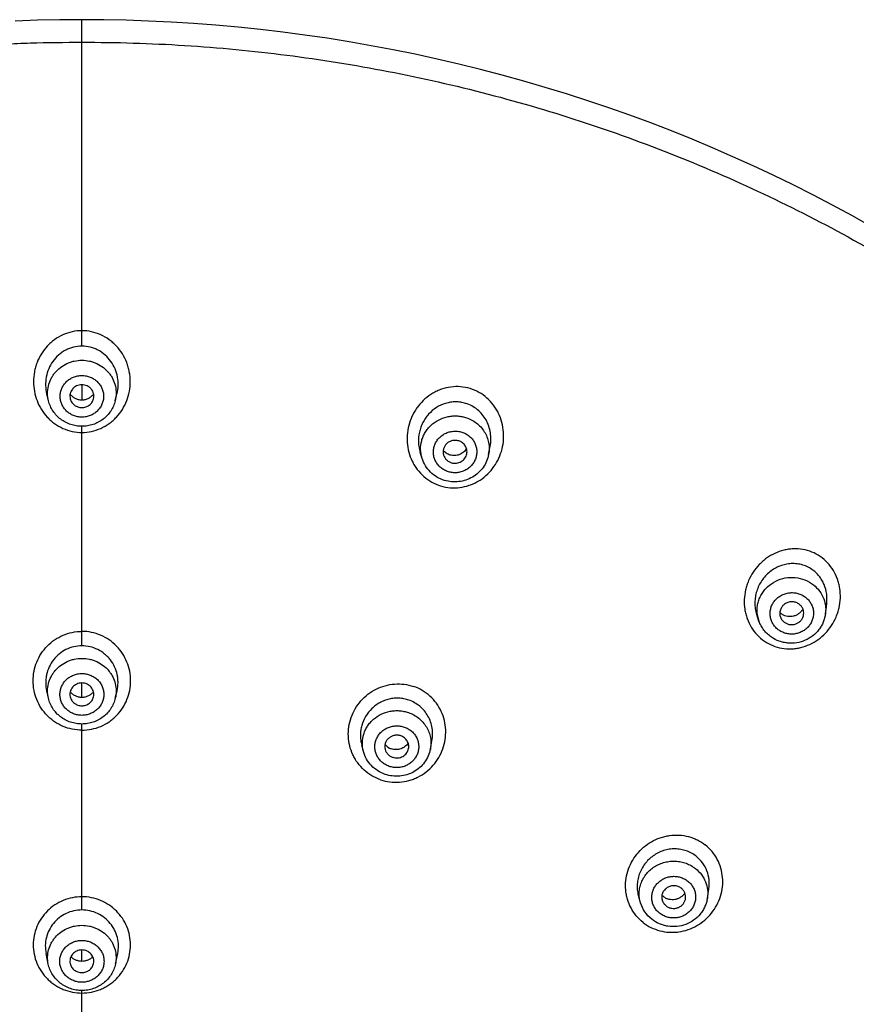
# Model space of a CAD drawing. Header units: millimetres. Extents: x -447 to 363, y -137 to 665.
# Tile 29 of 43: x -120 to -85, y 624 to 665. Entities that reach past the tile are written whole.
import ezdxf

# ---------------------------------------------------------------- set-up
doc = ezdxf.new("R2010")
doc.units = ezdxf.units.MM
doc.header["$LTSCALE"] = 23.1
doc.layers.get('0').update_dxf_attribs({"linetype": 'CONTINUOUS'})

msp = doc.modelspace()

# ---------------------------------------------------------------- linework, layer by layer
at = {"color": 9, "linetype": 'CONTINUOUS'}
for p, q in [((-117.188, 651.211), (-117.188, 664.859)), ((-117.188, 649.599), (-117.188, 648.954)), ((-117.188, 638.683), (-117.188, 647.86)), ((-117.188, 636.523), (-117.188, 637.131)), ((-117.188, 627.64), (-117.188, 635.414)), ((-117.188, 625.493), (-117.188, 625.969)), ((-117.188, 575.652), (-117.188, 624.275))]:
    msp.add_line(p, q, dxfattribs=at)
at = {"color": 7, "linetype": 'CONTINUOUS'}
for p, q in [((-118.582, 648.924), (-118.655, 649.213)), ((-115.793, 648.924), (-115.721, 649.213)), ((-102.963, 646.521), (-103.041, 646.768)), ((-100.178, 646.688), (-100.114, 647.032)), ((-86.095, 640.025), (-86.043, 640.433)), ((-88.874, 639.717), (-88.954, 639.937)), ((-118.587, 636.496), (-118.658, 636.8)), ((-115.789, 636.496), (-115.717, 636.8)), ((-105.413, 634.261), (-105.488, 634.535)), ((-102.615, 634.369), (-102.549, 634.712)), ((-93.827, 627.935), (-93.905, 628.191)), ((-91.032, 628.135), (-90.973, 628.519)), ((-118.592, 625.381), (-118.684, 625.819)), ((-115.784, 625.381), (-115.691, 625.819))]:
    msp.add_line(p, q, dxfattribs=at)
for points in [[(-117.188, 664.859), (-118.104, 664.853), (-119.043, 664.833), (-119.98, 664.801)], [(-84.178, 656.219), (-84.985, 656.669), (-85.798, 657.108), (-86.618, 657.536), (-87.445, 657.952), (-88.279, 658.357), (-89.118, 658.75), (-89.964, 659.132), (-90.815, 659.502), (-91.673, 659.86), (-92.535, 660.206), (-93.403, 660.541), (-94.277, 660.863), (-95.155, 661.173), (-96.038, 661.471), (-96.925, 661.757), (-97.817, 662.031), (-98.713, 662.292), (-99.613, 662.541), (-100.517, 662.778), (-101.424, 663.001), (-102.335, 663.213), (-103.249, 663.412), (-104.166, 663.598), (-105.086, 663.771), (-106.009, 663.932), (-106.934, 664.08), (-107.861, 664.215), (-108.79, 664.338), (-109.721, 664.447), (-110.654, 664.544), (-111.588, 664.628), (-112.523, 664.699), (-113.46, 664.756), (-114.397, 664.801), (-115.335, 664.834), (-116.273, 664.853), (-117.188, 664.859)]]:
    msp.add_lwpolyline(points, dxfattribs=at)
for centre, radius, start, end in [((-87.581, 640.471), 0.569, 222.4852, 235.6156), ((-104.051, 634.934), 0.59, 218.9704, 251.1089), ((-92.505, 628.639), 0.57, 221.4606, 231.7)]:
    msp.add_arc(centre, radius, start, end, dxfattribs=at)
at = {"color": 9, "linetype": 'CONTINUOUS'}
for centre, radius, start, end in [((-87.644, 640.162), 1.308, 189.4689, 189.7311), ((-87.64, 640.163), 1.312, 189.7393, 199.8936)]:
    msp.add_arc(centre, radius, start, end, dxfattribs=at)
for points, knots in [([(-169.759, 570.765), (-170.16, 571.322), (-170.943, 572.449), (-172.056, 574.177), (-173.107, 575.94), (-174.422, 578.331), (-175.904, 581.397), (-177.415, 585.183), (-178.65, 589.058), (-179.602, 593.001), (-180.269, 596.997), (-180.647, 601.026), (-180.734, 605.069), (-180.529, 609.109), (-180.034, 613.126), (-179.251, 617.103), (-178.183, 621.021), (-176.836, 624.861), (-175.216, 628.607), (-173.329, 632.241), (-171.185, 635.747), (-168.794, 639.108), (-166.167, 642.309), (-163.315, 645.335), (-160.252, 648.173), (-156.992, 650.81), (-153.549, 653.233), (-149.941, 655.431), (-146.182, 657.395), (-142.291, 659.116), (-138.285, 660.585), (-134.182, 661.796), (-130.002, 662.743), (-126.471, 663.309), (-123.626, 663.626), (-121.841, 663.767), (-120.411, 663.846), (-118.979, 663.902), (-117.904, 663.917), (-117.188, 663.915)], [0, 0, 0, 0, 0.015539, 0.031046, 0.046525, 0.061977, 0.092799, 0.123525, 0.15417, 0.184748, 0.215276, 0.245771, 0.276252, 0.306735, 0.337241, 0.367786, 0.398388, 0.429063, 0.459824, 0.490686, 0.521658, 0.55275, 0.583967, 0.615314, 0.646793, 0.678403, 0.71014, 0.741999, 0.773973, 0.806052, 0.838224, 0.870477, 0.902796, 0.935166, 0.951367, 0.967574, 0.97568, 0.983786, 1, 1, 1, 1]), ([(-117.188, 663.916), (-115.755, 663.918), (-112.89, 663.829), (-108.612, 663.422), (-104.374, 662.743), (-100.194, 661.795), (-96.091, 660.584), (-92.085, 659.115), (-88.194, 657.395), (-84.435, 655.431), (-80.827, 653.232), (-77.384, 650.809), (-74.124, 648.173), (-71.061, 645.335), (-68.209, 642.309), (-65.582, 639.108), (-63.191, 635.747), (-61.047, 632.241), (-59.161, 628.607), (-57.54, 624.861), (-56.193, 621.021), (-55.125, 617.103), (-54.342, 613.126), (-53.847, 609.109), (-53.643, 605.069), (-53.729, 601.026), (-54.107, 596.997), (-54.774, 593.001), (-55.727, 589.058), (-56.961, 585.184), (-58.472, 581.397), (-60.252, 577.715), (-62.292, 574.156), (-63.816, 571.878), (-64.617, 570.765)], [0, 0, 0, 0, 0.032422, 0.064826, 0.097197, 0.129516, 0.16177, 0.193943, 0.226023, 0.257997, 0.289857, 0.321595, 0.353205, 0.384684, 0.416032, 0.44725, 0.478342, 0.509315, 0.540177, 0.570939, 0.601614, 0.632217, 0.662763, 0.693269, 0.723754, 0.754234, 0.78473, 0.815259, 0.845838, 0.876483, 0.90721, 0.938032, 0.968959, 1, 1, 1, 1]), ([(-117.188, 651.854), (-117.323, 651.856), (-117.595, 651.826), (-117.984, 651.697), (-118.279, 651.527), (-118.491, 651.357), (-118.685, 651.167), (-118.892, 650.896), (-119.043, 650.59), (-119.129, 650.333), (-119.191, 650.068), (-119.222, 649.729), (-119.186, 649.322), (-119.075, 648.928), (-118.894, 648.562), (-118.687, 648.29), (-118.493, 648.101), (-118.28, 647.932), (-117.984, 647.762), (-117.595, 647.634), (-117.323, 647.605), (-117.188, 647.606)], [0, 0, 0, 0, 0.062464, 0.124941, 0.187422, 0.218701, 0.24998, 0.312466, 0.374956, 0.406236, 0.437517, 0.500015, 0.562515, 0.625014, 0.687511, 0.750004, 0.781286, 0.812569, 0.875055, 0.937535, 1, 1, 1, 1]), ([(-117.188, 647.606), (-117.052, 647.605), (-116.78, 647.634), (-116.392, 647.762), (-116.096, 647.932), (-115.883, 648.101), (-115.689, 648.29), (-115.482, 648.562), (-115.3, 648.928), (-115.19, 649.322), (-115.153, 649.729), (-115.185, 650.068), (-115.247, 650.333), (-115.333, 650.59), (-115.484, 650.896), (-115.69, 651.167), (-115.885, 651.357), (-116.097, 651.527), (-116.392, 651.697), (-116.78, 651.826), (-117.052, 651.856), (-117.188, 651.854)], [0, 0, 0, 0, 0.062464, 0.124944, 0.187431, 0.218713, 0.249996, 0.312489, 0.374985, 0.437485, 0.499985, 0.562483, 0.593764, 0.625044, 0.687534, 0.75002, 0.781299, 0.812578, 0.875059, 0.937536, 1, 1, 1, 1]), ([(-118.582, 648.924), (-118.607, 649.024), (-118.634, 649.232), (-118.601, 649.543), (-118.513, 649.79), (-118.41, 649.971), (-118.286, 650.142), (-118.094, 650.327), (-117.865, 650.466), (-117.666, 650.546), (-117.458, 650.603), (-117.296, 650.621), (-117.188, 650.621)], [0, 0, 0, 0, 0.122694, 0.245362, 0.368537, 0.430559, 0.492853, 0.618129, 0.744568, 0.808253, 0.872123, 1, 1, 1, 1]), ([(-117.188, 650.621), (-117.08, 650.621), (-116.918, 650.603), (-116.71, 650.546), (-116.511, 650.466), (-116.282, 650.327), (-116.09, 650.142), (-115.966, 649.971), (-115.863, 649.79), (-115.775, 649.543), (-115.741, 649.232), (-115.768, 649.024), (-115.793, 648.924)], [0, 0, 0, 0, 0.127877, 0.191747, 0.255432, 0.381871, 0.507147, 0.569441, 0.631463, 0.754638, 0.877306, 1, 1, 1, 1]), ([(-117.188, 648.244), (-117.247, 648.244), (-117.366, 648.255), (-117.537, 648.305), (-117.695, 648.385), (-117.833, 648.494), (-117.947, 648.627), (-118.032, 648.778), (-118.084, 648.943), (-118.101, 649.114), (-118.084, 649.285), (-118.032, 649.449), (-117.947, 649.601), (-117.833, 649.733), (-117.695, 649.842), (-117.537, 649.923), (-117.366, 649.972), (-117.247, 649.984), (-117.188, 649.984)], [0, 0, 0, 0, 0.063798, 0.127401, 0.190642, 0.253408, 0.315656, 0.377419, 0.438811, 0.5, 0.561189, 0.622581, 0.684344, 0.746592, 0.809358, 0.872599, 0.936202, 1, 1, 1, 1]), ([(-117.188, 649.984), (-117.129, 649.984), (-117.01, 649.972), (-116.839, 649.923), (-116.681, 649.842), (-116.542, 649.733), (-116.429, 649.601), (-116.344, 649.449), (-116.292, 649.285), (-116.274, 649.114), (-116.292, 648.943), (-116.344, 648.778), (-116.429, 648.627), (-116.542, 648.494), (-116.681, 648.385), (-116.839, 648.305), (-117.01, 648.255), (-117.129, 648.244), (-117.188, 648.244)], [0, 0, 0, 0, 0.063798, 0.127401, 0.190642, 0.253408, 0.315656, 0.377419, 0.438811, 0.5, 0.561189, 0.622581, 0.684344, 0.746592, 0.809358, 0.872599, 0.936202, 1, 1, 1, 1]), ([(-100.955, 649.435), (-101.084, 649.476), (-101.351, 649.527), (-101.757, 649.516), (-102.087, 649.439), (-102.338, 649.338), (-102.577, 649.213), (-102.852, 649.013), (-103.084, 648.765), (-103.24, 648.543), (-103.376, 648.308), (-103.504, 647.993), (-103.587, 647.593), (-103.596, 647.184), (-103.53, 646.781), (-103.412, 646.461), (-103.282, 646.223), (-103.128, 646), (-102.896, 645.751), (-102.564, 645.515), (-102.314, 645.408), (-102.185, 645.37)], [0, 0, 0, 0, 0.06229, 0.124566, 0.186858, 0.21806, 0.249277, 0.311695, 0.3742, 0.405518, 0.436854, 0.499507, 0.562198, 0.624895, 0.687567, 0.750185, 0.781505, 0.812806, 0.875274, 0.937669, 1, 1, 1, 1]), ([(-102.185, 645.37), (-102.056, 645.33), (-101.789, 645.278), (-101.382, 645.288), (-101.051, 645.365), (-100.8, 645.464), (-100.56, 645.589), (-100.284, 645.788), (-100.005, 646.086), (-99.786, 646.431), (-99.634, 646.81), (-99.565, 647.144), (-99.548, 647.415), (-99.555, 647.686), (-99.611, 648.022), (-99.729, 648.342), (-99.859, 648.58), (-100.012, 648.804), (-100.243, 649.054), (-100.575, 649.29), (-100.826, 649.397), (-100.955, 649.435)], [0, 0, 0, 0, 0.062269, 0.124564, 0.1869, 0.218125, 0.249365, 0.311818, 0.374334, 0.436907, 0.499525, 0.562173, 0.593535, 0.624898, 0.687546, 0.750163, 0.781489, 0.812799, 0.875289, 0.937692, 1, 1, 1, 1]), ([(-102.963, 646.521), (-103.001, 646.639), (-103.042, 646.888), (-103.003, 647.201), (-102.921, 647.438), (-102.834, 647.606), (-102.725, 647.762), (-102.551, 647.949), (-102.287, 648.138), (-101.981, 648.252), (-101.725, 648.293), (-101.53, 648.299), (-101.336, 648.279), (-101.209, 648.25), (-101.147, 648.231)], [0, 0, 0, 0, 0.122044, 0.2442, 0.305715, 0.36752, 0.429666, 0.492179, 0.617988, 0.744915, 0.808742, 0.872597, 0.93638, 1, 1, 1, 1]), ([(-101.147, 648.231), (-101.066, 648.206), (-100.908, 648.142), (-100.693, 648.008), (-100.506, 647.838), (-100.353, 647.639), (-100.241, 647.417), (-100.172, 647.179), (-100.148, 646.933), (-100.163, 646.768), (-100.178, 646.688)], [0, 0, 0, 0, 0.127747, 0.254631, 0.380544, 0.505505, 0.629651, 0.753228, 0.876559, 1, 1, 1, 1]), ([(-101.862, 645.96), (-101.918, 645.977), (-102.027, 646.022), (-102.174, 646.119), (-102.298, 646.242), (-102.395, 646.386), (-102.461, 646.546), (-102.492, 646.715), (-102.489, 646.886), (-102.45, 647.054), (-102.378, 647.212), (-102.276, 647.353), (-102.147, 647.472), (-101.996, 647.566), (-101.83, 647.629), (-101.654, 647.66), (-101.475, 647.657), (-101.358, 647.634), (-101.302, 647.616)], [0, 0, 0, 0, 0.063306, 0.126136, 0.188436, 0.250234, 0.311635, 0.372807, 0.433956, 0.49529, 0.556988, 0.619171, 0.681885, 0.745094, 0.808689, 0.872504, 0.936341, 1, 1, 1, 1]), ([(-101.302, 647.616), (-101.245, 647.599), (-101.136, 647.554), (-100.989, 647.457), (-100.865, 647.334), (-100.768, 647.19), (-100.703, 647.031), (-100.671, 646.862), (-100.674, 646.69), (-100.713, 646.522), (-100.785, 646.364), (-100.887, 646.223), (-101.016, 646.104), (-101.167, 646.011), (-101.334, 645.947), (-101.51, 645.916), (-101.688, 645.919), (-101.805, 645.943), (-101.862, 645.96)], [0, 0, 0, 0, 0.063306, 0.126136, 0.188436, 0.250234, 0.311635, 0.372807, 0.433956, 0.49529, 0.556988, 0.619171, 0.681885, 0.745094, 0.808689, 0.872504, 0.936341, 1, 1, 1, 1]), ([(-86.311, 642.415), (-86.42, 642.491), (-86.656, 642.617), (-87.041, 642.724), (-87.374, 642.746), (-87.638, 642.722), (-87.9, 642.671), (-88.216, 642.559), (-88.506, 642.389), (-88.717, 642.222), (-88.912, 642.036), (-89.125, 641.771), (-89.287, 641.472), (-89.383, 641.218), (-89.456, 640.957), (-89.502, 640.62), (-89.485, 640.28), (-89.432, 640.015), (-89.353, 639.757), (-89.208, 639.452), (-88.965, 639.131), (-88.76, 638.956), (-88.65, 638.882)], [0, 0, 0, 0, 0.061824, 0.123533, 0.185263, 0.216215, 0.247216, 0.309336, 0.371748, 0.403099, 0.43452, 0.497482, 0.560625, 0.592267, 0.623917, 0.687119, 0.750192, 0.781686, 0.813117, 0.875692, 0.937979, 1, 1, 1, 1]), ([(-88.65, 638.882), (-88.541, 638.806), (-88.305, 638.679), (-87.919, 638.571), (-87.586, 638.549), (-87.321, 638.571), (-87.058, 638.621), (-86.741, 638.733), (-86.392, 638.937), (-86.086, 639.203), (-85.832, 639.522), (-85.671, 639.821), (-85.576, 640.075), (-85.504, 640.337), (-85.459, 640.675), (-85.477, 641.015), (-85.529, 641.28), (-85.608, 641.538), (-85.753, 641.843), (-85.996, 642.166), (-86.201, 642.341), (-86.311, 642.415)], [0, 0, 0, 0, 0.061789, 0.123543, 0.185367, 0.216371, 0.247425, 0.309629, 0.372081, 0.434776, 0.49768, 0.560741, 0.59234, 0.623951, 0.687097, 0.750153, 0.781654, 0.813099, 0.875711, 0.938017, 1, 1, 1, 1]), ([(-88.934, 639.947), (-88.945, 640.013), (-88.957, 640.148), (-88.944, 640.35), (-88.899, 640.548), (-88.825, 640.739), (-88.723, 640.917), (-88.551, 641.133), (-88.277, 641.355), (-87.886, 641.517), (-87.463, 641.566), (-87.045, 641.495), (-86.791, 641.371), (-86.676, 641.293)], [0, 0, 0, 0, 0.060876, 0.121835, 0.182994, 0.244456, 0.306295, 0.36855, 0.493964, 0.620658, 0.747838, 0.874553, 1, 1, 1, 1]), ([(-88.036, 639.332), (-88.083, 639.364), (-88.173, 639.439), (-88.281, 639.574), (-88.359, 639.727), (-88.405, 639.893), (-88.415, 640.064), (-88.391, 640.234), (-88.332, 640.396), (-88.242, 640.545), (-88.123, 640.674), (-87.98, 640.778), (-87.819, 640.854), (-87.646, 640.899), (-87.468, 640.911), (-87.291, 640.89), (-87.122, 640.836), (-87.019, 640.779), (-86.97, 640.746)], [0, 0, 0, 0, 0.062375, 0.124206, 0.185591, 0.246702, 0.307752, 0.368966, 0.430542, 0.49262, 0.555261, 0.61844, 0.682051, 0.745927, 0.809861, 0.873637, 0.937064, 1, 1, 1, 1]), ([(-86.676, 641.293), (-86.574, 641.224), (-86.389, 641.057), (-86.189, 640.744), (-86.083, 640.391), (-86.08, 640.145), (-86.095, 640.025)], [0, 0, 0, 0, 0.253098, 0.503355, 0.751803, 1, 1, 1, 1]), ([(-86.97, 640.746), (-86.923, 640.713), (-86.834, 640.639), (-86.725, 640.503), (-86.647, 640.35), (-86.601, 640.185), (-86.591, 640.014), (-86.615, 639.844), (-86.674, 639.681), (-86.764, 639.533), (-86.883, 639.404), (-87.026, 639.299), (-87.187, 639.223), (-87.36, 639.178), (-87.538, 639.166), (-87.715, 639.188), (-87.884, 639.242), (-87.988, 639.299), (-88.036, 639.332)], [0, 0, 0, 0, 0.062375, 0.124206, 0.185591, 0.246702, 0.307752, 0.368966, 0.430542, 0.49262, 0.555261, 0.61844, 0.682051, 0.745927, 0.809861, 0.873637, 0.937064, 1, 1, 1, 1]), ([(-117.188, 635.158), (-117.322, 635.156), (-117.592, 635.184), (-117.979, 635.305), (-118.276, 635.467), (-118.491, 635.629), (-118.688, 635.812), (-118.899, 636.074), (-119.085, 636.432), (-119.2, 636.819), (-119.239, 637.22), (-119.2, 637.622), (-119.085, 638.009), (-118.898, 638.367), (-118.645, 638.682), (-118.335, 638.943), (-117.979, 639.137), (-117.592, 639.259), (-117.322, 639.287), (-117.188, 639.286)], [0, 0, 0, 0, 0.062697, 0.125368, 0.187976, 0.219286, 0.250573, 0.313009, 0.375368, 0.437677, 0.499962, 0.562256, 0.624588, 0.68698, 0.749449, 0.811997, 0.874621, 0.9373, 1, 1, 1, 1]), ([(-117.188, 635.158), (-117.053, 635.156), (-116.784, 635.184), (-116.397, 635.305), (-116.1, 635.467), (-115.885, 635.629), (-115.688, 635.812), (-115.477, 636.074), (-115.29, 636.432), (-115.175, 636.819), (-115.137, 637.22), (-115.176, 637.622), (-115.291, 638.009), (-115.478, 638.367), (-115.731, 638.682), (-116.041, 638.943), (-116.397, 639.137), (-116.784, 639.259), (-117.053, 639.287), (-117.188, 639.286)], [0, 0, 0, 0, 0.062697, 0.125368, 0.187976, 0.219286, 0.250573, 0.313009, 0.375369, 0.437677, 0.499962, 0.562256, 0.624588, 0.68698, 0.749449, 0.811997, 0.874622, 0.9373, 1, 1, 1, 1]), ([(-118.587, 636.496), (-118.61, 636.595), (-118.634, 636.799), (-118.596, 637.105), (-118.506, 637.347), (-118.402, 637.524), (-118.277, 637.691), (-118.086, 637.872), (-117.858, 638.007), (-117.661, 638.085), (-117.455, 638.141), (-117.295, 638.158), (-117.188, 638.158)], [0, 0, 0, 0, 0.122303, 0.244617, 0.367546, 0.429498, 0.491764, 0.617117, 0.743791, 0.807641, 0.871699, 1, 1, 1, 1]), ([(-117.188, 638.158), (-117.081, 638.158), (-116.921, 638.141), (-116.715, 638.085), (-116.517, 638.007), (-116.29, 637.872), (-116.098, 637.691), (-115.974, 637.524), (-115.87, 637.347), (-115.78, 637.105), (-115.742, 636.799), (-115.765, 636.595), (-115.789, 636.496)], [0, 0, 0, 0, 0.128301, 0.192359, 0.256209, 0.382883, 0.508236, 0.570502, 0.632454, 0.755383, 0.877697, 1, 1, 1, 1]), ([(-117.188, 635.777), (-117.248, 635.777), (-117.368, 635.789), (-117.541, 635.839), (-117.7, 635.92), (-117.84, 636.029), (-117.955, 636.162), (-118.041, 636.314), (-118.093, 636.479), (-118.111, 636.651), (-118.093, 636.823), (-118.041, 636.988), (-117.955, 637.14), (-117.84, 637.273), (-117.7, 637.382), (-117.541, 637.463), (-117.368, 637.513), (-117.248, 637.525), (-117.188, 637.525)], [0, 0, 0, 0, 0.063994, 0.127765, 0.191119, 0.253927, 0.316137, 0.377789, 0.439012, 0.5, 0.560988, 0.622211, 0.683863, 0.746073, 0.808881, 0.872235, 0.936006, 1, 1, 1, 1]), ([(-117.188, 637.525), (-117.128, 637.525), (-117.008, 637.513), (-116.835, 637.463), (-116.676, 637.382), (-116.536, 637.273), (-116.421, 637.14), (-116.335, 636.988), (-116.282, 636.823), (-116.264, 636.651), (-116.282, 636.479), (-116.335, 636.314), (-116.421, 636.162), (-116.536, 636.029), (-116.676, 635.92), (-116.835, 635.839), (-117.008, 635.789), (-117.128, 635.777), (-117.188, 635.777)], [0, 0, 0, 0, 0.063994, 0.127765, 0.191119, 0.253927, 0.316137, 0.377789, 0.439012, 0.5, 0.560988, 0.622211, 0.683863, 0.746073, 0.808881, 0.872235, 0.936006, 1, 1, 1, 1]), ([(-104.702, 633.086), (-104.829, 633.128), (-105.073, 633.241), (-105.396, 633.48), (-105.621, 633.729), (-105.768, 633.951), (-105.892, 634.187), (-106.002, 634.503), (-106.057, 634.901), (-106.035, 635.303), (-105.936, 635.694), (-105.765, 636.061), (-105.528, 636.389), (-105.232, 636.667), (-104.889, 636.884), (-104.51, 637.03), (-104.111, 637.099), (-103.706, 637.09), (-103.443, 637.029), (-103.317, 636.984)], [0, 0, 0, 0, 0.062354, 0.124584, 0.18673, 0.217824, 0.248918, 0.311059, 0.373285, 0.435637, 0.498134, 0.560774, 0.623535, 0.686375, 0.749245, 0.812086, 0.874853, 0.937501, 1, 1, 1, 1]), ([(-104.702, 633.086), (-104.576, 633.042), (-104.313, 632.981), (-103.909, 632.971), (-103.575, 633.028), (-103.32, 633.112), (-103.073, 633.221), (-102.787, 633.402), (-102.491, 633.679), (-102.253, 634.007), (-102.082, 634.374), (-101.984, 634.765), (-101.962, 635.167), (-102.018, 635.566), (-102.15, 635.946), (-102.354, 636.291), (-102.623, 636.59), (-102.946, 636.829), (-103.191, 636.942), (-103.317, 636.984)], [0, 0, 0, 0, 0.062485, 0.125133, 0.187898, 0.219347, 0.250805, 0.313655, 0.376467, 0.439197, 0.501813, 0.5643, 0.62666, 0.688912, 0.75109, 0.813237, 0.87541, 0.937653, 1, 1, 1, 1]), ([(-105.413, 634.261), (-105.445, 634.379), (-105.477, 634.628), (-105.426, 634.937), (-105.335, 635.169), (-105.243, 635.333), (-105.128, 635.484), (-104.947, 635.663), (-104.676, 635.841), (-104.367, 635.943), (-104.11, 635.975), (-103.915, 635.974), (-103.722, 635.948), (-103.596, 635.914), (-103.535, 635.893)], [0, 0, 0, 0, 0.121584, 0.243352, 0.304732, 0.366452, 0.428568, 0.491103, 0.617101, 0.74434, 0.808337, 0.872353, 0.936275, 1, 1, 1, 1]), ([(-103.535, 635.893), (-103.457, 635.866), (-103.305, 635.799), (-103.098, 635.663), (-102.92, 635.493), (-102.776, 635.297), (-102.669, 635.079), (-102.605, 634.847), (-102.584, 634.607), (-102.6, 634.447), (-102.615, 634.369)], [0, 0, 0, 0, 0.128101, 0.255225, 0.38126, 0.506228, 0.63028, 0.753685, 0.876795, 1, 1, 1, 1]), ([(-104.333, 633.645), (-104.389, 633.664), (-104.498, 633.713), (-104.643, 633.816), (-104.764, 633.943), (-104.856, 634.091), (-104.916, 634.254), (-104.942, 634.424), (-104.932, 634.597), (-104.887, 634.764), (-104.809, 634.92), (-104.7, 635.058), (-104.565, 635.173), (-104.409, 635.261), (-104.239, 635.319), (-104.06, 635.344), (-103.88, 635.335), (-103.763, 635.307), (-103.706, 635.288)], [0, 0, 0, 0, 0.063385, 0.126219, 0.188446, 0.250103, 0.311319, 0.372288, 0.433249, 0.49444, 0.556061, 0.618246, 0.681037, 0.744387, 0.808165, 0.872178, 0.936199, 1, 1, 1, 1]), ([(-103.706, 635.288), (-103.65, 635.269), (-103.542, 635.22), (-103.397, 635.117), (-103.276, 634.989), (-103.183, 634.841), (-103.123, 634.679), (-103.097, 634.508), (-103.107, 634.336), (-103.152, 634.169), (-103.231, 634.013), (-103.339, 633.875), (-103.474, 633.759), (-103.63, 633.671), (-103.8, 633.614), (-103.979, 633.589), (-104.16, 633.597), (-104.277, 633.625), (-104.333, 633.645)], [0, 0, 0, 0, 0.063385, 0.126219, 0.188446, 0.250103, 0.311319, 0.372288, 0.433249, 0.49444, 0.556061, 0.618246, 0.681037, 0.744387, 0.808165, 0.872178, 0.936199, 1, 1, 1, 1]), ([(-93.723, 627.122), (-93.826, 627.202), (-94.016, 627.387), (-94.236, 627.717), (-94.361, 628.023), (-94.423, 628.28), (-94.458, 628.542), (-94.454, 628.876), (-94.371, 629.27), (-94.215, 629.642), (-93.991, 629.979), (-93.709, 630.27), (-93.377, 630.504), (-93.07, 630.644), (-92.812, 630.719), (-92.549, 630.769), (-92.215, 630.783), (-91.885, 630.731), (-91.632, 630.652), (-91.39, 630.547), (-91.222, 630.44), (-91.119, 630.358)], [0, 0, 0, 0, 0.061692, 0.123391, 0.185218, 0.21625, 0.247349, 0.309701, 0.372367, 0.435316, 0.498476, 0.561746, 0.625009, 0.688149, 0.719676, 0.751139, 0.813765, 0.876081, 0.907169, 0.938193, 1, 1, 1, 1]), ([(-93.723, 627.122), (-93.62, 627.04), (-93.396, 626.897), (-93.022, 626.759), (-92.693, 626.706), (-92.427, 626.704), (-92.16, 626.728), (-91.832, 626.806), (-91.464, 626.974), (-91.132, 627.207), (-90.85, 627.498), (-90.626, 627.836), (-90.47, 628.209), (-90.388, 628.602), (-90.383, 629.003), (-90.456, 629.395), (-90.606, 629.763), (-90.826, 630.093), (-91.016, 630.278), (-91.119, 630.358)], [0, 0, 0, 0, 0.061796, 0.123844, 0.186188, 0.217513, 0.248913, 0.311842, 0.374976, 0.438219, 0.501463, 0.564604, 0.62755, 0.690233, 0.752623, 0.814723, 0.876591, 0.938314, 1, 1, 1, 1]), ([(-93.827, 627.935), (-93.848, 628.004), (-93.879, 628.146), (-93.889, 628.363), (-93.862, 628.58), (-93.799, 628.79), (-93.702, 628.988), (-93.573, 629.169), (-93.416, 629.329), (-93.235, 629.462), (-93.033, 629.567), (-92.817, 629.641), (-92.592, 629.681), (-92.363, 629.687), (-92.137, 629.658), (-91.918, 629.596), (-91.713, 629.501), (-91.588, 629.417), (-91.529, 629.371)], [0, 0, 0, 0, 0.060744, 0.121431, 0.182229, 0.243293, 0.304748, 0.366681, 0.429126, 0.492068, 0.555441, 0.619138, 0.683022, 0.746936, 0.810723, 0.874237, 0.937357, 1, 1, 1, 1]), ([(-91.529, 629.371), (-91.437, 629.298), (-91.271, 629.129), (-91.097, 628.822), (-91.01, 628.482), (-91.014, 628.249), (-91.032, 628.135)], [0, 0, 0, 0, 0.253272, 0.503542, 0.751913, 1, 1, 1, 1]), ([(-93.029, 627.504), (-93.075, 627.54), (-93.159, 627.621), (-93.258, 627.764), (-93.326, 627.924), (-93.359, 628.093), (-93.357, 628.265), (-93.32, 628.434), (-93.249, 628.592), (-93.147, 628.735), (-93.017, 628.856), (-92.866, 628.951), (-92.698, 629.016), (-92.52, 629.049), (-92.34, 629.048), (-92.163, 629.014), (-91.997, 628.948), (-91.897, 628.884), (-91.85, 628.848)], [0, 0, 0, 0, 0.062256, 0.123913, 0.185097, 0.24601, 0.306896, 0.368008, 0.429557, 0.491687, 0.554451, 0.617803, 0.681613, 0.745682, 0.809775, 0.873654, 0.937112, 1, 1, 1, 1]), ([(-91.85, 628.848), (-91.805, 628.812), (-91.721, 628.731), (-91.621, 628.587), (-91.554, 628.428), (-91.52, 628.259), (-91.522, 628.087), (-91.559, 627.918), (-91.631, 627.759), (-91.733, 627.617), (-91.862, 627.496), (-92.014, 627.401), (-92.182, 627.336), (-92.359, 627.303), (-92.54, 627.304), (-92.717, 627.338), (-92.883, 627.404), (-92.983, 627.468), (-93.029, 627.504)], [0, 0, 0, 0, 0.062256, 0.123913, 0.185097, 0.24601, 0.306896, 0.368008, 0.429557, 0.491687, 0.554451, 0.617803, 0.681613, 0.745682, 0.809775, 0.873654, 0.937112, 1, 1, 1, 1]), ([(-117.188, 628.192), (-117.321, 628.192), (-117.589, 628.166), (-117.973, 628.049), (-118.328, 627.861), (-118.638, 627.608), (-118.891, 627.301), (-119.079, 626.952), (-119.195, 626.573), (-119.234, 626.179), (-119.195, 625.786), (-119.079, 625.407), (-118.891, 625.058), (-118.68, 624.802), (-118.483, 624.625), (-118.322, 624.507), (-118.151, 624.405), (-117.91, 624.291), (-117.589, 624.193), (-117.321, 624.167), (-117.188, 624.168)], [0, 0, 0, 0, 0.063093, 0.126101, 0.188943, 0.251561, 0.31394, 0.376097, 0.438083, 0.499974, 0.56186, 0.623832, 0.685969, 0.748328, 0.779635, 0.811005, 0.842431, 0.873909, 0.936911, 1, 1, 1, 1]), ([(-117.188, 624.168), (-117.054, 624.167), (-116.787, 624.193), (-116.466, 624.291), (-116.225, 624.405), (-116.053, 624.507), (-115.892, 624.625), (-115.696, 624.802), (-115.484, 625.058), (-115.296, 625.407), (-115.181, 625.786), (-115.142, 626.179), (-115.181, 626.573), (-115.296, 626.952), (-115.484, 627.301), (-115.738, 627.608), (-116.048, 627.861), (-116.402, 628.049), (-116.787, 628.166), (-117.054, 628.193), (-117.188, 628.192)], [0, 0, 0, 0, 0.063088, 0.126091, 0.157569, 0.188995, 0.220365, 0.251672, 0.314031, 0.376168, 0.43814, 0.500026, 0.561917, 0.623903, 0.68606, 0.74844, 0.811057, 0.873899, 0.936907, 1, 1, 1, 1]), ([(-118.592, 625.381), (-118.613, 625.479), (-118.631, 625.679), (-118.588, 625.978), (-118.495, 626.213), (-118.39, 626.386), (-118.265, 626.547), (-118.075, 626.723), (-117.849, 626.854), (-117.654, 626.929), (-117.451, 626.983), (-117.293, 627), (-117.188, 627)], [0, 0, 0, 0, 0.121859, 0.243794, 0.366472, 0.428358, 0.490602, 0.616051, 0.742981, 0.807004, 0.871259, 1, 1, 1, 1]), ([(-117.188, 627), (-117.083, 627), (-116.924, 626.983), (-116.721, 626.929), (-116.526, 626.854), (-116.301, 626.723), (-116.11, 626.547), (-115.985, 626.386), (-115.88, 626.213), (-115.788, 625.978), (-115.745, 625.679), (-115.763, 625.479), (-115.784, 625.381)], [0, 0, 0, 0, 0.128741, 0.192996, 0.257019, 0.383949, 0.509398, 0.571642, 0.633528, 0.756206, 0.878141, 1, 1, 1, 1]), ([(-117.188, 624.619), (-117.248, 624.619), (-117.369, 624.63), (-117.544, 624.68), (-117.705, 624.761), (-117.846, 624.87), (-117.962, 625.004), (-118.049, 625.156), (-118.102, 625.322), (-118.12, 625.494), (-118.102, 625.666), (-118.049, 625.832), (-117.962, 625.984), (-117.846, 626.118), (-117.705, 626.227), (-117.544, 626.308), (-117.369, 626.358), (-117.248, 626.37), (-117.188, 626.37)], [0, 0, 0, 0, 0.064205, 0.128155, 0.191632, 0.254484, 0.316654, 0.378187, 0.439228, 0.5, 0.560772, 0.621813, 0.683346, 0.745516, 0.808368, 0.871845, 0.935795, 1, 1, 1, 1]), ([(-117.188, 626.37), (-117.127, 626.37), (-117.006, 626.358), (-116.832, 626.308), (-116.671, 626.227), (-116.53, 626.118), (-116.413, 625.984), (-116.327, 625.832), (-116.274, 625.666), (-116.256, 625.494), (-116.274, 625.322), (-116.327, 625.156), (-116.413, 625.004), (-116.53, 624.87), (-116.671, 624.761), (-116.832, 624.68), (-117.006, 624.63), (-117.127, 624.619), (-117.188, 624.619)], [0, 0, 0, 0, 0.064205, 0.128155, 0.191632, 0.254484, 0.316654, 0.378187, 0.439228, 0.5, 0.560772, 0.621813, 0.683346, 0.745516, 0.808368, 0.871845, 0.935795, 1, 1, 1, 1])]:
    msp.add_open_spline(points, degree=3, knots=knots, dxfattribs=at)
at = {"color": 7, "linetype": 'CONTINUOUS'}
for points, knots in [([(-117.188, 651.211), (-117.306, 651.211), (-117.485, 651.188), (-117.712, 651.116), (-117.928, 651.018), (-118.174, 650.847), (-118.413, 650.58), (-118.588, 650.266), (-118.69, 649.923), (-118.717, 649.565), (-118.684, 649.328), (-118.655, 649.213)], [0, 0, 0, 0, 0.124934, 0.187519, 0.250104, 0.375056, 0.500024, 0.625005, 0.749998, 0.874999, 1, 1, 1, 1]), ([(-115.721, 649.213), (-115.692, 649.328), (-115.659, 649.565), (-115.686, 649.923), (-115.788, 650.266), (-115.962, 650.58), (-116.202, 650.847), (-116.448, 651.018), (-116.664, 651.116), (-116.89, 651.188), (-117.069, 651.211), (-117.188, 651.211)], [0, 0, 0, 0, 0.125001, 0.250002, 0.374995, 0.499976, 0.624944, 0.749896, 0.812481, 0.875066, 1, 1, 1, 1]), ([(-117.188, 649.599), (-117.225, 649.599), (-117.301, 649.591), (-117.408, 649.555), (-117.504, 649.497), (-117.584, 649.42), (-117.644, 649.327), (-117.68, 649.224), (-117.692, 649.115), (-117.683, 649.043), (-117.674, 649.008)], [0, 0, 0, 0, 0.127927, 0.255343, 0.381831, 0.507158, 0.631317, 0.754541, 0.877257, 1, 1, 1, 1]), ([(-116.702, 649.008), (-116.693, 649.043), (-116.684, 649.115), (-116.695, 649.224), (-116.732, 649.327), (-116.792, 649.42), (-116.872, 649.497), (-116.968, 649.555), (-117.075, 649.591), (-117.15, 649.599), (-117.188, 649.599)], [0, 0, 0, 0, 0.122743, 0.245459, 0.368683, 0.492842, 0.618169, 0.744657, 0.872073, 1, 1, 1, 1]), ([(-117.188, 648.954), (-117.236, 648.954), (-117.332, 648.966), (-117.467, 649.018), (-117.586, 649.1), (-117.651, 649.172), (-117.679, 649.211)], [0, 0, 0, 0, 0.249967, 0.49995, 0.74996, 1, 1, 1, 1]), ([(-116.697, 649.211), (-116.725, 649.172), (-116.789, 649.1), (-116.909, 649.018), (-117.044, 648.966), (-117.14, 648.954), (-117.188, 648.954)], [0, 0, 0, 0, 0.25004, 0.50005, 0.750033, 1, 1, 1, 1]), ([(-117.188, 647.86), (-117.267, 647.86), (-117.426, 647.873), (-117.657, 647.93), (-117.876, 648.023), (-118.076, 648.151), (-118.252, 648.309), (-118.399, 648.494), (-118.512, 648.7), (-118.563, 648.848), (-118.582, 648.924)], [0, 0, 0, 0, 0.125904, 0.251684, 0.377231, 0.502465, 0.627343, 0.751862, 0.876058, 1, 1, 1, 1]), ([(-117.674, 649.008), (-117.661, 648.956), (-117.616, 648.856), (-117.502, 648.736), (-117.354, 648.659), (-117.243, 648.641), (-117.188, 648.641)], [0, 0, 0, 0, 0.245408, 0.493997, 0.745942, 1, 1, 1, 1]), ([(-117.188, 648.641), (-117.133, 648.641), (-117.022, 648.659), (-116.874, 648.736), (-116.76, 648.856), (-116.715, 648.956), (-116.702, 649.008)], [0, 0, 0, 0, 0.254058, 0.506003, 0.754592, 1, 1, 1, 1]), ([(-115.793, 648.924), (-115.812, 648.848), (-115.864, 648.7), (-115.977, 648.494), (-116.124, 648.309), (-116.3, 648.151), (-116.5, 648.023), (-116.719, 647.93), (-116.95, 647.873), (-117.109, 647.86), (-117.188, 647.86)], [0, 0, 0, 0, 0.123942, 0.248138, 0.372657, 0.497535, 0.622769, 0.748316, 0.874096, 1, 1, 1, 1]), ([(-101.14, 648.819), (-101.208, 648.84), (-101.347, 648.871), (-101.559, 648.887), (-101.772, 648.871), (-102.05, 648.809), (-102.376, 648.658), (-102.649, 648.425), (-102.825, 648.201), (-102.935, 648.017), (-103.02, 647.821), (-103.099, 647.546), (-103.132, 647.188), (-103.083, 646.904), (-103.041, 646.768)], [0, 0, 0, 0, 0.062385, 0.124749, 0.18711, 0.249485, 0.374039, 0.498824, 0.561441, 0.624108, 0.686817, 0.749557, 0.874811, 1, 1, 1, 1]), ([(-100.114, 647.032), (-100.096, 647.125), (-100.077, 647.313), (-100.097, 647.595), (-100.166, 647.87), (-100.281, 648.129), (-100.441, 648.362), (-100.642, 648.562), (-100.876, 648.719), (-101.05, 648.792), (-101.14, 648.819)], [0, 0, 0, 0, 0.125254, 0.250503, 0.37571, 0.500835, 0.625843, 0.750708, 0.875422, 1, 1, 1, 1]), ([(-101.428, 647.251), (-101.471, 647.264), (-101.539, 647.275), (-101.629, 647.273), (-101.719, 647.258), (-101.825, 647.219), (-101.935, 647.14), (-102.02, 647.036), (-102.072, 646.914), (-102.088, 646.783), (-102.074, 646.696), (-102.061, 646.655)], [0, 0, 0, 0, 0.127241, 0.19115, 0.255033, 0.38207, 0.507987, 0.632464, 0.755588, 0.877851, 1, 1, 1, 1]), ([(-101.09, 646.713), (-101.079, 646.769), (-101.08, 646.886), (-101.145, 647.049), (-101.265, 647.18), (-101.372, 647.234), (-101.428, 647.251)], [0, 0, 0, 0, 0.246717, 0.494403, 0.745293, 1, 1, 1, 1]), ([(-101.792, 646.66), (-101.847, 646.677), (-101.954, 646.728), (-102.041, 646.808), (-102.078, 646.854)], [0, 0, 0, 0, 0.499601, 1, 1, 1, 1]), ([(-100.178, 646.688), (-100.196, 646.59), (-100.254, 646.397), (-100.402, 646.134), (-100.603, 645.907), (-100.848, 645.728), (-101.125, 645.602), (-101.423, 645.536), (-101.728, 645.532), (-101.928, 645.571), (-102.025, 645.6)], [0, 0, 0, 0, 0.123764, 0.247886, 0.37246, 0.497503, 0.622946, 0.748643, 0.874397, 1, 1, 1, 1]), ([(-101.101, 646.926), (-101.136, 646.871), (-101.225, 646.77), (-101.398, 646.666), (-101.595, 646.623), (-101.729, 646.64), (-101.792, 646.66)], [0, 0, 0, 0, 0.25064, 0.500776, 0.750475, 1, 1, 1, 1]), ([(-101.736, 646.339), (-101.702, 646.328), (-101.632, 646.314), (-101.525, 646.316), (-101.421, 646.339), (-101.323, 646.382), (-101.238, 646.444), (-101.168, 646.523), (-101.116, 646.613), (-101.096, 646.679), (-101.09, 646.713)], [0, 0, 0, 0, 0.126428, 0.253203, 0.379853, 0.505926, 0.631069, 0.755091, 0.877998, 1, 1, 1, 1]), ([(-102.025, 645.6), (-102.134, 645.634), (-102.346, 645.727), (-102.62, 645.936), (-102.834, 646.204), (-102.93, 646.413), (-102.963, 646.521)], [0, 0, 0, 0, 0.251516, 0.502003, 0.751429, 1, 1, 1, 1]), ([(-102.061, 646.655), (-102.049, 646.618), (-102.017, 646.547), (-101.942, 646.454), (-101.848, 646.382), (-101.774, 646.35), (-101.736, 646.339)], [0, 0, 0, 0, 0.246483, 0.495116, 0.746341, 1, 1, 1, 1]), ([(-86.663, 641.879), (-86.729, 641.924), (-86.871, 642.004), (-87.101, 642.084), (-87.34, 642.124), (-87.584, 642.123), (-87.824, 642.081), (-88.055, 642.001), (-88.272, 641.886), (-88.47, 641.739), (-88.644, 641.564), (-88.791, 641.365), (-88.908, 641.146), (-88.992, 640.912), (-89.04, 640.668), (-89.051, 640.42), (-89.025, 640.174), (-88.981, 640.014), (-88.954, 639.937)], [0, 0, 0, 0, 0.061823, 0.123538, 0.185233, 0.246995, 0.3089, 0.371003, 0.433335, 0.495903, 0.558691, 0.621663, 0.684768, 0.747945, 0.811124, 0.874234, 0.937211, 1, 1, 1, 1]), ([(-86.043, 640.433), (-86.026, 640.57), (-86.026, 640.85), (-86.116, 641.188), (-86.241, 641.435), (-86.359, 641.604), (-86.499, 641.755), (-86.606, 641.84), (-86.663, 641.879)], [0, 0, 0, 0, 0.251631, 0.502245, 0.627294, 0.751931, 0.876154, 1, 1, 1, 1]), ([(-87.21, 640.435), (-87.253, 640.464), (-87.325, 640.498), (-87.427, 640.52), (-87.532, 640.527), (-87.664, 640.505), (-87.782, 640.445), (-87.862, 640.378), (-87.929, 640.3), (-87.989, 640.185), (-88.012, 640.033), (-87.993, 639.932), (-87.976, 639.885)], [0, 0, 0, 0, 0.125775, 0.18939, 0.253226, 0.380662, 0.507361, 0.570349, 0.632892, 0.756253, 0.878291, 1, 1, 1, 1]), ([(-87.037, 640.221), (-87.059, 640.185), (-87.109, 640.117), (-87.202, 640.03), (-87.309, 639.963), (-87.426, 639.919), (-87.55, 639.899), (-87.675, 639.906), (-87.795, 639.939), (-87.869, 639.978), (-87.903, 640.001)], [0, 0, 0, 0, 0.126507, 0.252576, 0.378119, 0.503116, 0.627625, 0.751791, 0.87583, 1, 1, 1, 1]), ([(-87.008, 639.993), (-87.002, 640.035), (-87.003, 640.12), (-87.04, 640.244), (-87.11, 640.353), (-87.175, 640.411), (-87.21, 640.435)], [0, 0, 0, 0, 0.248197, 0.496645, 0.746902, 1, 1, 1, 1]), ([(-88.351, 639.045), (-88.41, 639.086), (-88.524, 639.176), (-88.67, 639.337), (-88.79, 639.518), (-88.849, 639.649), (-88.874, 639.717)], [0, 0, 0, 0, 0.250965, 0.501221, 0.750853, 1, 1, 1, 1]), ([(-86.095, 640.025), (-86.103, 639.965), (-86.126, 639.846), (-86.184, 639.673), (-86.265, 639.509), (-86.4, 639.306), (-86.618, 639.087), (-86.938, 638.899), (-87.295, 638.796), (-87.605, 638.786), (-87.848, 638.824), (-88.084, 638.892), (-88.25, 638.976), (-88.351, 639.045)], [0, 0, 0, 0, 0.061884, 0.123863, 0.185965, 0.248208, 0.372892, 0.49814, 0.623753, 0.749428, 0.81231, 0.875091, 1, 1, 1, 1]), ([(-87.976, 639.885), (-87.96, 639.839), (-87.911, 639.752), (-87.838, 639.684), (-87.797, 639.656)], [0, 0, 0, 0, 0.496886, 1, 1, 1, 1]), ([(-87.797, 639.656), (-87.762, 639.632), (-87.685, 639.593), (-87.558, 639.565), (-87.428, 639.569), (-87.302, 639.605), (-87.19, 639.67), (-87.099, 639.76), (-87.035, 639.87), (-87.013, 639.952), (-87.008, 639.993)], [0, 0, 0, 0, 0.125033, 0.251248, 0.378063, 0.504744, 0.630595, 0.755123, 0.878178, 1, 1, 1, 1]), ([(-117.188, 638.683), (-117.302, 638.683), (-117.532, 638.656), (-117.858, 638.539), (-118.1, 638.382), (-118.269, 638.227), (-118.418, 638.054), (-118.568, 637.808), (-118.659, 637.535), (-118.694, 637.31), (-118.705, 637.082), (-118.684, 636.911), (-118.658, 636.8)], [0, 0, 0, 0, 0.125417, 0.250753, 0.375942, 0.43857, 0.501149, 0.625973, 0.750648, 0.813043, 0.875425, 1, 1, 1, 1]), ([(-115.717, 636.8), (-115.691, 636.911), (-115.671, 637.082), (-115.681, 637.31), (-115.717, 637.535), (-115.808, 637.808), (-115.957, 638.054), (-116.107, 638.227), (-116.275, 638.382), (-116.518, 638.539), (-116.843, 638.656), (-117.073, 638.683), (-117.188, 638.683)], [0, 0, 0, 0, 0.124575, 0.186957, 0.249352, 0.374027, 0.498851, 0.56143, 0.624058, 0.749247, 0.874583, 1, 1, 1, 1]), ([(-117.188, 637.131), (-117.225, 637.131), (-117.3, 637.124), (-117.406, 637.088), (-117.501, 637.032), (-117.581, 636.956), (-117.641, 636.865), (-117.679, 636.764), (-117.692, 636.658), (-117.684, 636.586), (-117.676, 636.552)], [0, 0, 0, 0, 0.12835, 0.256123, 0.382846, 0.508248, 0.632312, 0.755288, 0.87765, 1, 1, 1, 1]), ([(-116.7, 636.552), (-116.692, 636.586), (-116.684, 636.658), (-116.697, 636.764), (-116.734, 636.865), (-116.795, 636.956), (-116.875, 637.032), (-116.97, 637.088), (-117.076, 637.124), (-117.151, 637.131), (-117.188, 637.131)], [0, 0, 0, 0, 0.12235, 0.244712, 0.367688, 0.491752, 0.617154, 0.743877, 0.87165, 1, 1, 1, 1]), ([(-117.188, 635.414), (-117.268, 635.414), (-117.428, 635.427), (-117.662, 635.485), (-117.883, 635.58), (-118.085, 635.71), (-118.261, 635.871), (-118.408, 636.059), (-118.52, 636.269), (-118.569, 636.419), (-118.587, 636.496)], [0, 0, 0, 0, 0.126054, 0.251962, 0.377596, 0.502862, 0.627712, 0.752148, 0.876216, 1, 1, 1, 1]), ([(-117.676, 636.552), (-117.664, 636.499), (-117.62, 636.398), (-117.505, 636.276), (-117.356, 636.197), (-117.244, 636.179), (-117.188, 636.179)], [0, 0, 0, 0, 0.244662, 0.492993, 0.745254, 1, 1, 1, 1]), ([(-117.188, 636.523), (-117.235, 636.523), (-117.329, 636.534), (-117.462, 636.583), (-117.581, 636.661), (-117.646, 636.73), (-117.674, 636.768)], [0, 0, 0, 0, 0.250402, 0.500619, 0.750506, 1, 1, 1, 1]), ([(-116.702, 636.768), (-116.73, 636.73), (-116.795, 636.661), (-116.913, 636.583), (-117.047, 636.534), (-117.141, 636.523), (-117.188, 636.523)], [0, 0, 0, 0, 0.249494, 0.499381, 0.749598, 1, 1, 1, 1]), ([(-117.188, 636.179), (-117.132, 636.179), (-117.02, 636.197), (-116.87, 636.276), (-116.756, 636.398), (-116.712, 636.499), (-116.7, 636.552)], [0, 0, 0, 0, 0.254746, 0.507007, 0.755338, 1, 1, 1, 1]), ([(-115.789, 636.496), (-115.807, 636.419), (-115.856, 636.269), (-115.968, 636.059), (-116.114, 635.871), (-116.291, 635.71), (-116.493, 635.58), (-116.714, 635.485), (-116.947, 635.427), (-117.108, 635.414), (-117.188, 635.414)], [0, 0, 0, 0, 0.123784, 0.247852, 0.372288, 0.497138, 0.622404, 0.748038, 0.873946, 1, 1, 1, 1]), ([(-103.518, 636.415), (-103.584, 636.437), (-103.718, 636.473), (-103.925, 636.498), (-104.134, 636.493), (-104.34, 636.46), (-104.54, 636.399), (-104.73, 636.311), (-104.906, 636.198), (-105.119, 636.019), (-105.337, 635.744), (-105.475, 635.422), (-105.531, 635.151), (-105.546, 634.944), (-105.533, 634.737), (-105.506, 634.601), (-105.488, 634.535)], [0, 0, 0, 0, 0.062402, 0.124904, 0.187498, 0.250171, 0.312905, 0.375674, 0.438453, 0.501214, 0.626307, 0.751072, 0.813443, 0.875714, 0.937894, 1, 1, 1, 1]), ([(-102.549, 634.712), (-102.532, 634.799), (-102.514, 634.978), (-102.533, 635.245), (-102.598, 635.505), (-102.708, 635.75), (-102.86, 635.97), (-103.049, 636.16), (-103.27, 636.313), (-103.434, 636.386), (-103.518, 636.415)], [0, 0, 0, 0, 0.125284, 0.250354, 0.375259, 0.500068, 0.624865, 0.749735, 0.874759, 1, 1, 1, 1]), ([(-103.849, 634.919), (-103.892, 634.933), (-103.959, 634.947), (-104.049, 634.947), (-104.139, 634.936), (-104.247, 634.9), (-104.36, 634.826), (-104.448, 634.726), (-104.505, 634.607), (-104.526, 634.477), (-104.515, 634.391), (-104.504, 634.349)], [0, 0, 0, 0, 0.127487, 0.191558, 0.25561, 0.382959, 0.509065, 0.633534, 0.756438, 0.878311, 1, 1, 1, 1]), ([(-103.528, 634.387), (-103.518, 634.441), (-103.517, 634.555), (-103.578, 634.715), (-103.692, 634.844), (-103.795, 634.9), (-103.849, 634.919)], [0, 0, 0, 0, 0.246255, 0.493672, 0.744692, 1, 1, 1, 1]), ([(-102.615, 634.369), (-102.634, 634.27), (-102.695, 634.075), (-102.848, 633.81), (-103.056, 633.583), (-103.308, 633.406), (-103.593, 633.285), (-103.898, 633.226), (-104.208, 633.231), (-104.41, 633.277), (-104.507, 633.31)], [0, 0, 0, 0, 0.123584, 0.24757, 0.372077, 0.497128, 0.622644, 0.748452, 0.874319, 1, 1, 1, 1]), ([(-104.504, 634.349), (-104.494, 634.312), (-104.463, 634.24), (-104.393, 634.146), (-104.3, 634.07), (-104.228, 634.036), (-104.191, 634.023)], [0, 0, 0, 0, 0.246005, 0.494423, 0.745801, 1, 1, 1, 1]), ([(-103.541, 634.61), (-103.579, 634.556), (-103.672, 634.459), (-103.85, 634.365), (-104.048, 634.332), (-104.18, 634.354), (-104.242, 634.375)], [0, 0, 0, 0, 0.250272, 0.500731, 0.750792, 1, 1, 1, 1]), ([(-104.191, 634.023), (-104.157, 634.011), (-104.086, 633.995), (-103.977, 633.993), (-103.87, 634.014), (-103.77, 634.056), (-103.681, 634.117), (-103.609, 634.195), (-103.556, 634.286), (-103.535, 634.353), (-103.528, 634.387)], [0, 0, 0, 0, 0.126615, 0.253661, 0.380579, 0.506836, 0.632011, 0.75588, 0.878457, 1, 1, 1, 1]), ([(-104.507, 633.31), (-104.615, 633.347), (-104.823, 633.447), (-105.09, 633.665), (-105.295, 633.94), (-105.383, 634.152), (-105.413, 634.261)], [0, 0, 0, 0, 0.251727, 0.502268, 0.751607, 1, 1, 1, 1]), ([(-91.498, 629.885), (-91.56, 629.934), (-91.693, 630.022), (-91.913, 630.119), (-92.146, 630.179), (-92.387, 630.2), (-92.629, 630.182), (-92.945, 630.107), (-93.313, 629.922), (-93.609, 629.635), (-93.785, 629.362), (-93.885, 629.14), (-93.948, 628.905), (-93.975, 628.665), (-93.962, 628.424), (-93.929, 628.267), (-93.905, 628.191)], [0, 0, 0, 0, 0.061697, 0.123554, 0.185629, 0.247952, 0.310528, 0.373335, 0.499072, 0.625011, 0.688044, 0.750907, 0.813551, 0.875947, 0.938089, 1, 1, 1, 1]), ([(-90.973, 628.519), (-90.953, 628.646), (-90.946, 628.905), (-91.035, 629.282), (-91.219, 629.621), (-91.398, 629.806), (-91.498, 629.885)], [0, 0, 0, 0, 0.251739, 0.501973, 0.751143, 1, 1, 1, 1]), ([(-92.119, 628.547), (-92.16, 628.579), (-92.253, 628.631), (-92.41, 628.663), (-92.569, 628.647), (-92.716, 628.584), (-92.836, 628.481), (-92.916, 628.347), (-92.948, 628.196), (-92.935, 628.094), (-92.92, 628.046)], [0, 0, 0, 0, 0.125773, 0.253104, 0.380937, 0.508033, 0.633426, 0.756794, 0.878615, 1, 1, 1, 1]), ([(-91.946, 628.115), (-91.939, 628.155), (-91.938, 628.237), (-91.968, 628.355), (-92.029, 628.462), (-92.087, 628.521), (-92.119, 628.547)], [0, 0, 0, 0, 0.248087, 0.496458, 0.746728, 1, 1, 1, 1]), ([(-91.032, 628.135), (-91.041, 628.074), (-91.068, 627.953), (-91.133, 627.779), (-91.221, 627.615), (-91.367, 627.414), (-91.599, 627.2), (-91.933, 627.023), (-92.303, 626.937), (-92.62, 626.944), (-92.865, 626.998), (-93.101, 627.082), (-93.264, 627.179), (-93.361, 627.256)], [0, 0, 0, 0, 0.061807, 0.12372, 0.18577, 0.247981, 0.372651, 0.497963, 0.623683, 0.749452, 0.812364, 0.875155, 1, 1, 1, 1]), ([(-91.972, 628.349), (-91.995, 628.314), (-92.05, 628.248), (-92.149, 628.168), (-92.262, 628.108), (-92.385, 628.073), (-92.511, 628.063), (-92.636, 628.079), (-92.755, 628.121), (-92.826, 628.166), (-92.858, 628.191)], [0, 0, 0, 0, 0.126032, 0.252151, 0.378111, 0.50368, 0.628685, 0.753039, 0.876764, 1, 1, 1, 1]), ([(-93.361, 627.256), (-93.471, 627.342), (-93.664, 627.548), (-93.787, 627.802), (-93.827, 627.935)], [0, 0, 0, 0, 0.501311, 1, 1, 1, 1]), ([(-92.92, 628.046), (-92.907, 628.001), (-92.865, 627.914), (-92.799, 627.844), (-92.761, 627.814)], [0, 0, 0, 0, 0.49669, 1, 1, 1, 1]), ([(-92.761, 627.814), (-92.727, 627.788), (-92.651, 627.743), (-92.524, 627.706), (-92.39, 627.703), (-92.261, 627.733), (-92.143, 627.794), (-92.046, 627.882), (-91.977, 627.991), (-91.952, 628.074), (-91.946, 628.115)], [0, 0, 0, 0, 0.124898, 0.251199, 0.378247, 0.505193, 0.631217, 0.755735, 0.878568, 1, 1, 1, 1]), ([(-117.188, 627.64), (-117.301, 627.64), (-117.529, 627.615), (-117.852, 627.504), (-118.143, 627.325), (-118.386, 627.087), (-118.57, 626.803), (-118.686, 626.486), (-118.729, 626.152), (-118.707, 625.928), (-118.684, 625.819)], [0, 0, 0, 0, 0.126349, 0.252462, 0.378153, 0.503315, 0.627945, 0.752141, 0.876083, 1, 1, 1, 1]), ([(-115.691, 625.819), (-115.668, 625.928), (-115.647, 626.152), (-115.69, 626.486), (-115.806, 626.803), (-115.99, 627.087), (-116.233, 627.325), (-116.523, 627.504), (-116.847, 627.615), (-117.074, 627.64), (-117.188, 627.64)], [0, 0, 0, 0, 0.123917, 0.247859, 0.372055, 0.496685, 0.621847, 0.747538, 0.873651, 1, 1, 1, 1]), ([(-117.188, 625.969), (-117.225, 625.969), (-117.299, 625.961), (-117.404, 625.927), (-117.499, 625.871), (-117.578, 625.797), (-117.639, 625.709), (-117.678, 625.609), (-117.692, 625.504), (-117.685, 625.434), (-117.677, 625.4)], [0, 0, 0, 0, 0.128801, 0.256956, 0.383932, 0.509417, 0.63338, 0.756091, 0.878073, 1, 1, 1, 1]), ([(-117.188, 625.493), (-117.23, 625.493), (-117.316, 625.502), (-117.438, 625.54), (-117.551, 625.601), (-117.616, 625.656), (-117.645, 625.687)], [0, 0, 0, 0, 0.250893, 0.501391, 0.751162, 1, 1, 1, 1]), ([(-116.698, 625.4), (-116.691, 625.434), (-116.684, 625.504), (-116.698, 625.609), (-116.737, 625.709), (-116.797, 625.797), (-116.877, 625.871), (-116.972, 625.927), (-117.077, 625.961), (-117.151, 625.969), (-117.188, 625.969)], [0, 0, 0, 0, 0.121927, 0.243909, 0.36662, 0.490583, 0.616068, 0.743044, 0.871199, 1, 1, 1, 1]), ([(-116.73, 625.687), (-116.76, 625.656), (-116.825, 625.601), (-116.937, 625.54), (-117.06, 625.502), (-117.145, 625.493), (-117.188, 625.493)], [0, 0, 0, 0, 0.248838, 0.498609, 0.749107, 1, 1, 1, 1]), ([(-117.188, 624.275), (-117.269, 624.275), (-117.432, 624.288), (-117.669, 624.348), (-117.892, 624.445), (-118.096, 624.579), (-118.273, 624.744), (-118.419, 624.936), (-118.529, 625.15), (-118.576, 625.303), (-118.592, 625.381)], [0, 0, 0, 0, 0.126223, 0.252273, 0.378001, 0.503299, 0.628115, 0.752457, 0.876384, 1, 1, 1, 1]), ([(-117.677, 625.4), (-117.666, 625.347), (-117.623, 625.244), (-117.508, 625.121), (-117.358, 625.042), (-117.244, 625.023), (-117.188, 625.023)], [0, 0, 0, 0, 0.243859, 0.491912, 0.744512, 1, 1, 1, 1]), ([(-117.188, 625.023), (-117.131, 625.023), (-117.018, 625.042), (-116.867, 625.121), (-116.753, 625.244), (-116.71, 625.347), (-116.698, 625.4)], [0, 0, 0, 0, 0.255488, 0.508088, 0.756141, 1, 1, 1, 1]), ([(-115.784, 625.381), (-115.8, 625.303), (-115.847, 625.15), (-115.957, 624.936), (-116.103, 624.744), (-116.28, 624.579), (-116.483, 624.445), (-116.707, 624.348), (-116.944, 624.288), (-117.107, 624.275), (-117.188, 624.275)], [0, 0, 0, 0, 0.123616, 0.247543, 0.371885, 0.496701, 0.621999, 0.747727, 0.873777, 1, 1, 1, 1])]:
    msp.add_open_spline(points, degree=3, knots=knots, dxfattribs=at)

doc.saveas('drawing.dxf')
